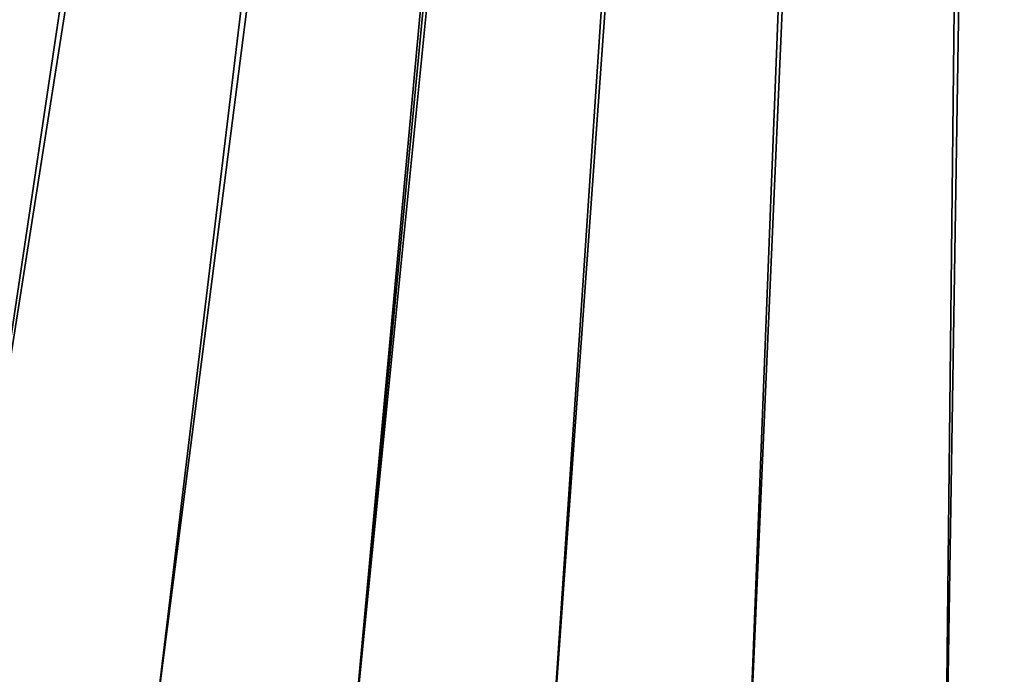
# Model space of a CAD drawing. Header units: metres. Extents: x 0 to 1400, y -1400 to 0.
# Tile 85 of 256: x 564 to 624, y -1137 to -1097. Entities that reach past the tile are written whole.
import ezdxf

# ---------------------------------------------------------------- set-up
doc = ezdxf.new("R2010")
doc.units = ezdxf.units.M

msp = doc.modelspace()

# ---------------------------------------------------------------- linework, layer by layer
at = {"layer": 'None'}
for points in [[(623.519592, -709.021912, -503.477753), (458.707916, -1097.518188, -503.477753), (448.078186, -1091.505249, -503.477753)], [(469.502716, -1103.224731, -503.477753), (458.707916, -1097.518188, -503.477753), (623.519592, -709.021912, -503.477753)], [(480.453552, -1108.622314, -503.477753), (469.502716, -1103.224731, -503.477753), (623.519592, -709.021912, -503.477753)], [(623.519592, -709.021912, -503.477753), (491.551361, -1113.70813, -503.477753), (480.453552, -1108.622314, -503.477753)], [(502.78714, -1118.47937, -503.477753), (491.551361, -1113.70813, -503.477753), (623.519592, -709.021912, -503.477753)], [(624.214722, -711.682922, -503.477753), (502.78714, -1118.47937, -503.477753), (623.519592, -709.021912, -503.477753)], [(448.083527, -1091.50061, -500.477753), (458.708282, -1097.512573, -500.477753), (626.615967, -709.269348, -500.477753)], [(458.708282, -1097.512573, -500.477753), (469.498291, -1103.221558, -500.477753), (626.615967, -709.269348, -500.477753)], [(626.615967, -709.269348, -500.477753), (469.498291, -1103.221558, -500.477753), (480.444855, -1108.623169, -500.477753)], [(480.444855, -1108.623169, -500.477753), (491.539185, -1113.713257, -500.477753), (626.615967, -709.269348, -500.477753)], [(491.539185, -1113.713257, -500.477753), (502.772583, -1118.487549, -500.477753), (626.615967, -709.269348, -500.477753)], [(626.615967, -709.269348, -500.477753), (502.772583, -1118.487549, -500.477753), (514.136353, -1122.941772, -500.477753)], [(514.136353, -1122.941772, -500.477753), (525.621521, -1127.072388, -500.477753), (626.615967, -709.269348, -500.477753)], [(525.621521, -1127.072388, -500.477753), (537.218872, -1130.877808, -500.477753), (626.615967, -709.269348, -500.477753)], [(626.615967, -709.269348, -500.477753), (537.218872, -1130.877808, -500.477753), (548.918823, -1134.357056, -500.477753)], [(626.615967, -709.269348, -500.477753), (548.918823, -1134.357056, -500.477753), (627.612122, -711.903931, -500.477753)], [(514.151794, -1122.933228, -503.477753), (502.78714, -1118.47937, -503.477753), (624.214722, -711.682922, -503.477753)], [(525.63623, -1127.067017, -503.477753), (514.151794, -1122.933228, -503.477753), (624.214722, -711.682922, -503.477753)], [(624.214722, -711.682922, -503.477753), (537.231506, -1130.877808, -503.477753), (525.63623, -1127.067017, -503.477753)], [(548.928528, -1134.362915, -503.477753), (537.231506, -1130.877808, -503.477753), (624.214722, -711.682922, -503.477753)], [(548.918823, -1134.357056, -500.477753), (560.711853, -1137.509033, -500.477753), (627.612122, -711.903931, -500.477753)], [(560.718201, -1137.519531, -503.477753), (548.928528, -1134.362915, -503.477753), (624.214722, -711.682922, -503.477753)], [(627.612122, -711.903931, -500.477753), (560.711853, -1137.509033, -500.477753), (572.588623, -1140.332764, -500.477753)], [(624.214722, -711.682922, -503.477753), (572.591492, -1140.344971, -503.477753), (560.718201, -1137.519531, -503.477753)], [(572.588623, -1140.332764, -500.477753), (584.539551, -1142.827271, -500.477753), (627.612122, -711.903931, -500.477753)], [(584.539307, -1142.837402, -503.477753), (572.591492, -1140.344971, -503.477753), (624.214722, -711.682922, -503.477753)], [(625.454041, -714.138062, -503.477753), (584.539307, -1142.837402, -503.477753), (624.214722, -711.682922, -503.477753)], [(584.539551, -1142.827271, -500.477753), (596.555176, -1144.991455, -500.477753), (627.612122, -711.903931, -500.477753)], [(627.612122, -711.903931, -500.477753), (596.555176, -1144.991455, -500.477753), (608.626038, -1146.824341, -500.477753)], [(608.626038, -1146.824341, -500.477753), (620.742615, -1148.324951, -500.477753), (627.612122, -711.903931, -500.477753)], [(620.742615, -1148.324951, -500.477753), (632.895447, -1149.492188, -500.477753), (627.612122, -711.903931, -500.477753)], [(625.454041, -714.138062, -503.477753), (596.552307, -1144.997192, -503.477753), (584.539307, -1142.837402, -503.477753)], [(608.621155, -1146.824707, -503.477753), (596.552307, -1144.997192, -503.477753), (625.454041, -714.138062, -503.477753)], [(620.736511, -1148.320435, -503.477753), (608.621155, -1146.824707, -503.477753), (625.454041, -714.138062, -503.477753)], [(620.736511, -1148.320435, -503.477753), (625.454041, -714.138062, -503.477753), (632.889099, -1149.484741, -503.477753)]]:
    msp.add_3dface(points, dxfattribs=at)

doc.saveas('drawing.dxf')
